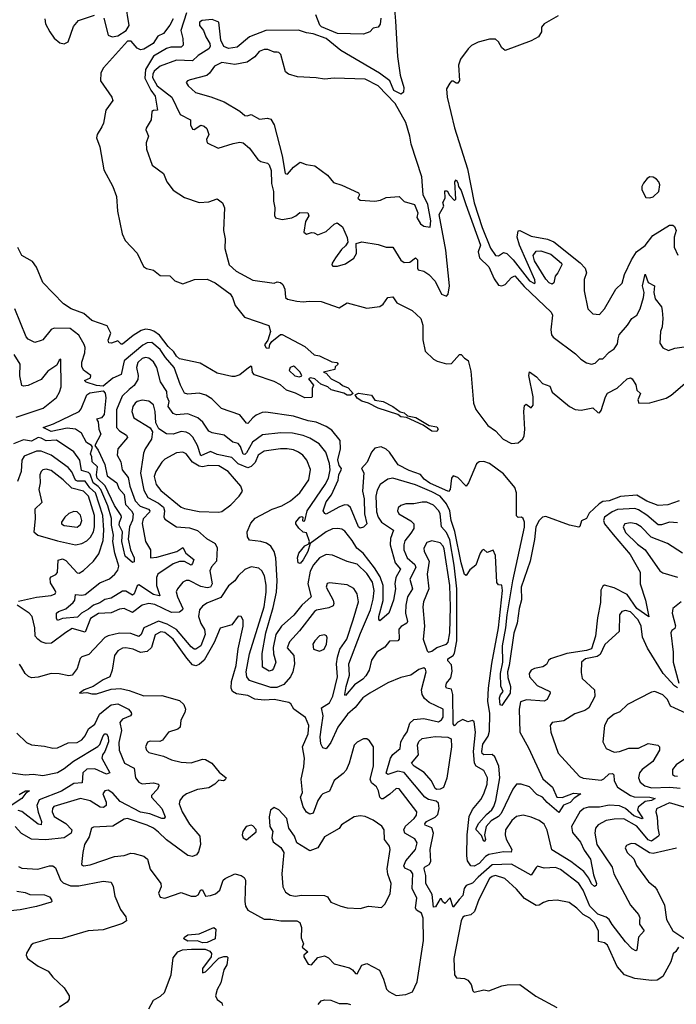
# Model space of a CAD drawing. Extents: x 1552294 to 1694791, y 811929 to 917222.
# Tile 135 of 256: x 1631732 to 1635767, y 823293 to 829340. Entities that reach past the tile are written whole.
import ezdxf

# ---------------------------------------------------------------- set-up
doc = ezdxf.new("R2010")
doc.units = 0

msp = doc.modelspace()

# ---------------------------------------------------------------- linework, layer by layer
at = {"layer": '0CON10XD'}
for points in [[(1632248.8, 829348.8), (1632276.2, 829245), (1632300, 829235), (1632335, 829241.5), (1632385.6, 829274.4), (1632405.2, 829305), (1632383.3, 829445)], [(1632756.7, 829383.3), (1632722.3, 829275), (1632734.8, 829225), (1632737, 829183), (1632725, 829172.6), (1632662, 829172), (1632635, 829162.6), (1632555, 829116.9), (1632504.9, 829035), (1632501, 828981), (1632537.7, 828907.7), (1632565, 828870.6), (1632580, 828785), (1632555, 828783.3), (1632543.9, 828776.1), (1632540, 828725), (1632510, 828675), (1632507.5, 828665), (1632523.3, 828625), (1632509.2, 828585), (1632511.4, 828545), (1632546.9, 828446.9), (1632616.2, 828395), (1632635.8, 828345), (1632675, 828293.8), (1632745, 828248), (1632835, 828218.6), (1632895, 828222.1), (1632945, 828240.8), (1632978.8, 828215), (1632990, 828185), (1632985.4, 828045), (1632994.6, 827995), (1632991.8, 827935), (1633018.5, 827835), (1633063.3, 827795), (1633165, 827740.4), (1633295, 827721.9), (1633315, 827729.5), (1633335, 827727.1), (1633348.5, 827715), (1633362.2, 827685), (1633366, 827635), (1633377.5, 827625), (1633435, 827611.5), (1633475, 827606.7), (1633511.9, 827611.9), (1633585, 827609.2), (1633695, 827570), (1633745, 827602), (1633865, 827569.5), (1633945, 827579.6), (1633966.2, 827593.8), (1633995, 827634.2), (1634025, 827637.5), (1634050.5, 827600.5), (1634144.2, 827555), (1634197.7, 827505), (1634210.4, 827465), (1634209.4, 827375), (1634223.2, 827305), (1634274.5, 827255), (1634297.8, 827242.2), (1634355, 827227.5), (1634385, 827229.1), (1634435, 827284.2), (1634445, 827284), (1634465, 827261.2), (1634487.6, 827247.6), (1634505, 827182.5), (1634521.1, 826985), (1634534.6, 826945.4), (1634608.7, 826848.7), (1634655.4, 826815.4), (1634703.5, 826763.5), (1634755, 826738.4), (1634795, 826741.2), (1634824.1, 826765.9), (1634832.3, 826785), (1634836, 826824), (1634830.5, 826935), (1634835, 826970), (1634845, 826978.8), (1634875, 826957.5), (1634887.1, 826972.9), (1634886.4, 827025), (1634860.4, 827155), (1634865, 827177.5), (1634907.5, 827147.5), (1634945, 827106.7), (1634989.5, 827089.5), (1635005, 827052.5), (1635111.2, 826965), (1635145.5, 826945.5), (1635181.4, 826941.4), (1635255, 826957.1), (1635285, 826928), (1635295, 826926), (1635305, 826939.2), (1635332, 827025), (1635345, 827045.7), (1635402.7, 827077.3), (1635465, 827133.8), (1635485, 827141.2), (1635495.6, 827135.6), (1635517.2, 827097.2), (1635524.5, 827064.5), (1635547.5, 827045), (1635530.9, 827005), (1635535.7, 826985.7), (1635605, 826987.9), (1635704, 827015), (1635735.3, 827034.7), (1635832.7, 827117.3)], [(1634034.3, 829404.3), (1634041.2, 829331.2), (1634053.8, 829115), (1634069.4, 828999.4), (1634092.3, 828925), (1634090.3, 828895), (1634077, 828883), (1634030.7, 828905), (1634005.9, 828965.9), (1633942.7, 829012.7), (1633705, 829151.2), (1633615.6, 829225), (1633535, 829254), (1633495, 829259.3), (1633445, 829276.8), (1633243.8, 829273.8), (1633143.6, 829235), (1633068.4, 829171.6), (1633015, 829164.1), (1632986.2, 829176.2), (1632967.8, 829215), (1632955, 829325.6), (1632915, 829341.1), (1632853.7, 829336.3), (1632837.8, 829325), (1632836.5, 829305), (1632861.1, 829275), (1632875.7, 829235.7), (1632901.3, 829195), (1632902.9, 829175), (1632895, 829160.6), (1632828.6, 829121.4), (1632795, 829087.7), (1632695, 829091), (1632595, 829054.3), (1632559.3, 829025), (1632550, 829005), (1632549.2, 828985), (1632576, 828935), (1632667.9, 828865), (1632718.9, 828758.9), (1632781.2, 828725), (1632781.2, 828695), (1632795, 828667.5), (1632805, 828666.7), (1632845, 828691.8), (1632865, 828686.9), (1632882.3, 828672.3), (1632893.8, 828635), (1632880.4, 828605), (1632885, 828584.2), (1632952.3, 828552.3), (1633045, 828580.9), (1633085, 828587.5), (1633105, 828584.4), (1633145, 828550.8), (1633195, 828481.4), (1633215, 828469.2), (1633255, 828458.5), (1633265, 828448.6), (1633276.6, 828415), (1633280.5, 828335), (1633292.1, 828285), (1633292.6, 828225), (1633300, 828185), (1633297.6, 828137.6), (1633305, 828124.2), (1633345, 828114), (1633405, 828122.5), (1633430, 828135), (1633453.6, 828156.4), (1633502.5, 828155), (1633508.8, 828135), (1633488.3, 828101.7), (1633477.5, 828035), (1633495, 828022.5), (1633525, 828032.5), (1633541.7, 828031.7), (1633565, 828020), (1633575, 828022.5), (1633615, 828040), (1633664.4, 828085.6), (1633683, 828093), (1633715, 828067.5), (1633745, 828003.3), (1633748.1, 827975), (1633735, 827951.4), (1633710.4, 827929.6), (1633672.2, 827877.8), (1633652.9, 827845), (1633650, 827835), (1633655.8, 827825.8), (1633685, 827827.3), (1633735, 827841.8), (1633784.5, 827875.5), (1633802.2, 827905), (1633799.2, 827965), (1633834.7, 827975.3), (1633935, 827960), (1633984, 827944), (1634025, 827944.2), (1634075, 827864.3), (1634095, 827849.2), (1634129.1, 827850.9), (1634165, 827878.8), (1634176.9, 827865), (1634175.8, 827815), (1634181.2, 827805), (1634215, 827796.2), (1634245.3, 827775.3), (1634284.3, 827735), (1634323.8, 827653.8), (1634355, 827642.9), (1634364.5, 827655.5), (1634373.9, 827706.1), (1634351, 827925), (1634310.3, 828145), (1634337.5, 828195), (1634332.5, 828217.5), (1634346.7, 828245), (1634345, 828290), (1634359.3, 828289.3), (1634373.6, 828263.6), (1634405, 828230), (1634411.7, 828238.3), (1634406.7, 828345), (1634413.3, 828356.7), (1634425, 828337.5), (1634429.2, 828315), (1634445, 828292), (1634474.1, 828205.9), (1634564.1, 827955), (1634549.5, 827915), (1634558.5, 827878.5), (1634615, 827822.9), (1634648.2, 827748.2), (1634675, 827710.8), (1634695, 827706.5), (1634715, 827714.7), (1634755, 827756.9), (1634775, 827766.3), (1634832.8, 827702.8), (1634998.9, 827545), (1635006.3, 827525), (1634995.5, 827435), (1635000, 827405), (1635009.7, 827389.7), (1635147.4, 827287.4), (1635180, 827255), (1635215, 827233.3), (1635245, 827224.5), (1635268.8, 827231.2), (1635295, 827257.1), (1635315, 827257.1), (1635355, 827298), (1635385, 827318.1), (1635405, 827348.8), (1635410.2, 827380.2), (1635415, 827405.5), (1635467.5, 827465), (1635493.5, 827505), (1635524.2, 827525.8), (1635545.3, 827564.7), (1635566.1, 827635), (1635568.5, 827665), (1635558.3, 827705), (1635575, 827776.7), (1635595, 827726.5), (1635631.9, 827705), (1635629.5, 827665), (1635636.2, 827626.2), (1635675, 827576.2), (1635680.6, 827555), (1635684.5, 827504.5), (1635679.6, 827455), (1635669.5, 827425), (1635664.7, 827354.7), (1635684.5, 827324.5), (1635718.3, 827308.3), (1635757.8, 827322.2), (1635815, 827330.6)], [(1632675, 829345.6), (1632655, 829306.5), (1632615.6, 829255), (1632581, 829239), (1632553.1, 829195), (1632495, 829160), (1632475, 829155.7), (1632455, 829166.4), (1632418.1, 829208.1), (1632395, 829208.9), (1632246.9, 829045), (1632230, 829015), (1632228.1, 828965), (1632298.1, 828865), (1632305.2, 828845), (1632261.1, 828785), (1632248.2, 828705), (1632236.7, 828683.3), (1632208, 828635), (1632204.1, 828614.1), (1632225, 828560), (1632248.7, 828418.7), (1632305.6, 828315.6), (1632327.1, 828255), (1632332.5, 828165), (1632361.2, 828025), (1632380, 827985), (1632455, 827906.7), (1632493.3, 827825), (1632512.3, 827812.3), (1632555, 827801.2), (1632595, 827770), (1632655, 827766.7), (1632685.9, 827735.9), (1632735, 827717.5), (1632806.1, 827743.9), (1632885, 827746.7), (1632933.3, 827725), (1633025, 827657.5), (1633040, 827635), (1633056.7, 827585), (1633114.2, 827514.2), (1633263, 827463), (1633273.8, 827425), (1633257.7, 827372.3), (1633237, 827343), (1633247.5, 827325), (1633266.2, 827323.8), (1633268.8, 827345), (1633281.2, 827365), (1633335, 827406.2), (1633345, 827406.7), (1633485, 827334.2), (1633542.2, 827282.2), (1633575, 827275.5), (1633650, 827240), (1633680, 827235), (1633690, 827225), (1633671.7, 827208.3), (1633668.3, 827191.7), (1633600, 827175), (1633615, 827170), (1633646.2, 827135), (1633698.5, 827108.5), (1633715, 827093.8), (1633750.3, 827080.3), (1633781.9, 827045), (1633765, 827033.9), (1633745, 827033.8), (1633725, 827046.2), (1633647.1, 827067.1), (1633625, 827086.4), (1633582.4, 827102.4), (1633545, 827135.4), (1633519.3, 827140.7), (1633507.5, 827135), (1633537.5, 827095), (1633530, 827075), (1633530, 827025), (1633525, 827020), (1633485, 827017.5), (1633427, 827047), (1633372.5, 827065), (1633335, 827097.5), (1633295, 827117.5), (1633175, 827158.8), (1633162.7, 827172.7), (1633158.8, 827208.8), (1633155, 827212.5), (1633137.9, 827202.1), (1633085, 827158.8), (1633055, 827148.8), (1633035, 827149.2), (1632945, 827169.2), (1632840.5, 827230.5), (1632715, 827258.2), (1632695, 827274.6), (1632680.2, 827300.2), (1632645, 827333.4), (1632591.9, 827401.9), (1632557.5, 827427.5), (1632535, 827436.5), (1632505, 827439.4), (1632477.9, 827432.1), (1632429.3, 827400.7), (1632365, 827346.7), (1632355, 827347.5), (1632335, 827368), (1632296.8, 827353.2), (1632280, 827355), (1632275, 827372.5), (1632292.9, 827415), (1632269.6, 827459.6), (1632175, 827492.5), (1632125.8, 827535.8), (1632049.2, 827565), (1632002, 827595), (1631875, 827726), (1631835, 827821.2), (1631810, 827855), (1631745, 827893), (1631721.1, 827941.1)], [(1631886.1, 829346.1), (1631891.2, 829315), (1631918, 829265), (1631945, 829226.7), (1631978.3, 829198.3), (1632005, 829191.2), (1632030, 829205), (1632062.3, 829297.7), (1632094.2, 829335.8), (1632191.2, 829368.8)], [(1633950.8, 829349.2), (1633947.2, 829312.8), (1633935, 829294.4), (1633905, 829288.1), (1633883.9, 829265), (1633845, 829251.6), (1633685, 829255.7), (1633586.2, 829296.2), (1633576.7, 829306.7), (1633551.1, 829371.1)], [(1635040, 829365), (1634954, 829316), (1634938.9, 829295), (1634938.5, 829265), (1634920.7, 829235), (1634875, 829210.7), (1634715, 829151.8), (1634695, 829166.7), (1634674.7, 829204.7), (1634655, 829220.5), (1634618.7, 829221.3), (1634548.6, 829201.4), (1634509, 829181), (1634488.9, 829161.1), (1634441.4, 829098.6), (1634428.5, 829061.5), (1634435, 828967.5), (1634425, 828950), (1634415, 828950), (1634395, 828963.3), (1634385, 828963.3), (1634375, 828951.2), (1634355.8, 828915), (1634358.2, 828865), (1634405, 828676), (1634484.8, 828425), (1634525.1, 828215), (1634575, 828063.4), (1634625, 827936.4), (1634655, 827891.9), (1634675, 827890), (1634705, 827911.1), (1634725, 827903.8), (1634765, 827864.8), (1634865, 827736.9), (1634895, 827720.8), (1634900, 827725), (1634897.4, 827742.6), (1634803, 827955), (1634788.6, 828005), (1634795, 828042.9), (1634805, 828046), (1634875, 828010.2), (1634975, 827992.5), (1635015, 827976.7), (1635176.2, 827846.2), (1635207.1, 827815), (1635214.3, 827785.7), (1635200, 827745), (1635200, 827675), (1635224, 827565), (1635255, 827533.3), (1635295, 827530), (1635325, 827564), (1635395, 827686.2), (1635435, 827722.5), (1635448.6, 827775), (1635490.8, 827865), (1635521.8, 827915), (1635575, 827952.9), (1635622.9, 828015), (1635725, 828078), (1635745, 828078.8), (1635755, 828070), (1635765.6, 828045), (1635754.5, 828005), (1635753, 827943), (1635775.8, 827895)], [(1634255, 828066.2), (1634259.5, 828105), (1634241, 828205), (1634211.9, 828265), (1634202.9, 828375), (1634137.3, 828575), (1634130.3, 828625), (1634105, 828708.9), (1634039.1, 828825), (1633934.7, 828935), (1633855, 828975.9), (1633665, 828980.5), (1633605, 828974.5), (1633555, 828983.4), (1633439.4, 828989.4), (1633384, 829005), (1633365, 829020), (1633336.5, 829126.5), (1633325, 829139.6), (1633315, 829140.7), (1633295, 829141.1), (1633256.5, 829156.5), (1633235, 829156.7), (1633204.3, 829145.7), (1633176.8, 829113.2), (1633130, 829080), (1633055, 829065.4), (1632975, 829077.5), (1632929.2, 829055), (1632898.6, 829011.4), (1632881.9, 828998.1), (1632779.1, 828970.9), (1632763.3, 828965), (1632756.2, 828955), (1632768, 828935), (1632812.9, 828892.9), (1632906.9, 828866.9), (1632988, 828835), (1633085, 828779.4), (1633115, 828751.1), (1633130.9, 828749.1), (1633155, 828758.5), (1633205, 828729.4), (1633255, 828735.7), (1633275, 828729.2), (1633295.4, 828695.4), (1633345.3, 828505.3), (1633363.6, 828395), (1633378.2, 828391.8), (1633414.8, 828435.2), (1633455, 828465.3), (1633491.8, 828451.8), (1633545, 828442.4), (1633623.8, 828385), (1633660.3, 828340.3), (1633710.8, 828325), (1633815, 828277.5), (1633820, 828265), (1633810, 828245), (1633825, 828231.4), (1633915, 828225.6), (1633948.3, 828231.7), (1633985, 828248.8), (1634065, 828253.8), (1634094.2, 828224.2), (1634158.8, 828205), (1634178, 828155), (1634173.3, 828125), (1634195, 828086.7), (1634215, 828072.9), (1634255, 828066.2)], [(1635604.3, 828245.7), (1635625, 828252), (1635658.8, 828285), (1635665, 828326.7), (1635660.3, 828345), (1635645, 828361.6), (1635625, 828373.4), (1635605, 828375.8), (1635587.1, 828365), (1635565, 828337.1), (1635555.4, 828315), (1635554.7, 828295), (1635578.9, 828248.9), (1635604.3, 828245.7)], [(1635005, 827715.5), (1634985, 827724.8), (1634965, 827747.2), (1634895, 827859.2), (1634887.9, 827892.1), (1634905, 827919.4), (1634935, 827921.8), (1634995, 827900), (1635062.1, 827845), (1635063.6, 827835), (1635039.2, 827785), (1635022.1, 827765), (1635013.6, 827725), (1635005, 827715.5)], [(1635785, 826384.7), (1635715, 826361.2), (1635655, 826356.8), (1635585, 826384.3), (1635525, 826419.3), (1635425, 826411.9), (1635355, 826385.3), (1635315, 826380.5), (1635293.4, 826366.6), (1635230.9, 826309.1), (1635215, 826276.7), (1635185, 826263.3), (1635175, 826227.5), (1635167.1, 826222.9), (1635110, 826235), (1634965, 826289.7), (1634945, 826284.7), (1634924.7, 826265.3), (1634904.7, 826225), (1634895, 826148.2), (1634868.6, 826015), (1634813.1, 825855), (1634815, 825777.1), (1634800.6, 825725), (1634789.1, 825635), (1634767.6, 825572.4), (1634740.8, 825375), (1634729.3, 825335), (1634730.8, 825300.8), (1634747.2, 825245), (1634746.4, 825205), (1634695, 825128), (1634685, 825133.3), (1634680.8, 825175), (1634686.1, 825193.9), (1634702.5, 825215), (1634688, 825248), (1634685.8, 825325), (1634700.3, 825395), (1634699.7, 825495), (1634720, 825605), (1634727.5, 825685), (1634762.5, 825895), (1634833.5, 826223.5), (1634834.5, 826255), (1634826.3, 826276.3), (1634815, 826284.2), (1634795, 826282.5), (1634785, 826293.3), (1634785.2, 826435), (1634775, 826467.9), (1634705, 826551.4), (1634619.3, 826615), (1634585, 826627.9), (1634555.8, 826624.2), (1634538.2, 826611.8), (1634490, 826495), (1634475, 826476.2), (1634425, 826528), (1634395, 826538.8), (1634384.7, 826525.3), (1634377.8, 826455), (1634367.5, 826442.5), (1634253, 826493), (1634218.4, 826518.4), (1634195, 826547.8), (1634125, 826572.2), (1634057.5, 826607.5), (1634005, 826684.5), (1633985, 826703.1), (1633953.3, 826716.7), (1633915, 826709.6), (1633894.6, 826685), (1633867.7, 826622.3), (1633833.3, 826585), (1633846.8, 826556.8), (1633839.2, 826445), (1633848, 826398), (1633851.1, 826305), (1633866.2, 826245), (1633845, 826224.5), (1633825, 826218.5), (1633815, 826225.7), (1633764.2, 826344.2), (1633749.2, 826359.2), (1633729.1, 826360.9), (1633692.8, 826347.2), (1633615, 826304), (1633607, 826307), (1633597.5, 826325), (1633615, 826380), (1633648.6, 826421.4), (1633688.4, 826511.6), (1633693.4, 826545), (1633708.2, 826575), (1633710.5, 826585), (1633695, 826602.4), (1633686.2, 826636.2), (1633704.3, 826705), (1633701.7, 826755), (1633649.3, 826819.3), (1633615, 826841.2), (1633555, 826868.8), (1633505, 826877.3), (1633415, 826906), (1633245, 826930), (1633222.1, 826927.9), (1633185, 826911.1), (1633164.3, 826895.7), (1633135, 826860), (1633125, 826862), (1633085, 826914.6), (1632973.3, 826953.3), (1632912.8, 827012.8), (1632875.2, 827035.2), (1632835, 827046.4), (1632765, 827041.3), (1632745, 827046.4), (1632720.3, 827095), (1632681.6, 827205), (1632627.5, 827265), (1632594.5, 827314.5), (1632545, 827357.1), (1632515, 827356.2), (1632489.1, 827340.9), (1632374.9, 827245.1), (1632355, 827160.6), (1632305, 827139.4), (1632245, 827090), (1632205, 827093.3), (1632140, 827115), (1632130, 827125), (1632168.3, 827141.7), (1632170, 827155), (1632125, 827188.8), (1632115, 827210), (1632115, 827236.7), (1632131.8, 827295), (1632133.6, 827326.4), (1632129, 827345), (1632095, 827402.5), (1632043, 827443), (1631945, 827446.2), (1631925, 827436.9), (1631875.4, 827374.6), (1631865, 827369.4), (1631825, 827358.6), (1631785, 827377.3), (1631772, 827392), (1631701.9, 827565)], [(1631710.3, 826899.7), (1631876.2, 826955), (1631959.4, 827020.6), (1631977.8, 827052.2), (1631986.4, 827085), (1631986, 827256), (1631975, 827250), (1631960.6, 827219.4), (1631905, 827181.1), (1631865, 827129.7), (1631785, 827094.7), (1631755, 827088.8), (1631745, 827093.3), (1631733.8, 827153.8), (1631734.6, 827225), (1631698.7, 827285)], [(1635775, 826250), (1635725, 826253.5), (1635675, 826238.4), (1635655, 826238.8), (1635585, 826297.1), (1635535, 826331), (1635512.2, 826337.8), (1635405, 826331.3), (1635372.3, 826317.7), (1635326.1, 826285), (1635319.3, 826265), (1635326.2, 826245), (1635378.7, 826178.7), (1635483.7, 826055), (1635545, 825948), (1635544.4, 825875), (1635577.5, 825775), (1635597.1, 825672.9), (1635524.8, 825725), (1635465, 825810.6), (1635385, 825850.6), (1635325, 825866.5), (1635315, 825861.2), (1635304, 825836), (1635301.3, 825761.3), (1635283, 825667), (1635271, 825555), (1635245, 825476.5), (1635215, 825465.7), (1635095, 825447.9), (1634994, 825416), (1634980.8, 825405), (1634969.7, 825380.3), (1634946.1, 825366.1), (1634895, 825355.5), (1634874.6, 825345.4), (1634862.2, 825325), (1634864.4, 825305), (1634912.2, 825252.2), (1634990, 825215), (1634992, 825205), (1634974, 825165), (1634955, 825155.6), (1634846.6, 825163.4), (1634808.9, 825151.1), (1634800.4, 825105), (1634804.8, 824965), (1634857.7, 824867.7), (1634947.4, 824677.4), (1635006.3, 824626.3), (1635032.5, 824565), (1635065, 824562.4), (1635135, 824589.6), (1635180, 824585), (1635140, 824560), (1635115, 824532.9), (1635074.1, 824515.9), (1635045, 824471.1), (1634972.4, 824532.4), (1634945.1, 824565.1), (1634909, 824581), (1634865, 824629.7), (1634814.3, 824645), (1634785, 824645.7), (1634761.5, 824615), (1634691.3, 824465), (1634675, 824447.4), (1634629.9, 824420.1), (1634599.2, 824385), (1634588.9, 824335), (1634595.4, 824305), (1634588.8, 824295), (1634583.8, 824293.8), (1634569.2, 824329.2), (1634538, 824365), (1634536.9, 824375), (1634553, 824405), (1634600.1, 824459.9), (1634632.5, 824487.5), (1634645, 824508.2), (1634658.8, 824545), (1634682, 824685), (1634677.2, 824755), (1634652.3, 824812.3), (1634635, 824827), (1634585, 824826.3), (1634575, 824832.9), (1634571.3, 824845), (1634578.7, 824891.3), (1634610.5, 824939.5), (1634618.3, 824971.7), (1634620.9, 825079.1), (1634607.8, 825155), (1634612.3, 825235), (1634633.6, 825386.4), (1634674.9, 825605), (1634699.2, 825835), (1634695, 825867.5), (1634675, 825868.8), (1634663.8, 825883.8), (1634655, 826050), (1634641.7, 826081.7), (1634605, 826067.5), (1634585, 826087.5), (1634575, 826082.5), (1634561.2, 826065), (1634535, 825990), (1634498.3, 825961.7), (1634475, 825926.7), (1634465, 825932), (1634445, 826004), (1634406.8, 826196.8), (1634382.8, 826265), (1634375.7, 826325), (1634355, 826367.2), (1634315, 826414.4), (1634265, 826439.8), (1634165, 826484.7), (1634025, 826524.6), (1633995, 826518.9), (1633947.9, 826485), (1633928.8, 826451.2), (1633920, 826415), (1633925, 826318), (1633935.8, 826285), (1633956.4, 826255), (1634030, 826205), (1634010.4, 826155), (1634008.1, 826115), (1634039.8, 826005), (1634071.9, 825965), (1634044.5, 825915), (1634038, 825875), (1634042.4, 825845), (1634029.2, 825775), (1634000, 825695), (1633945, 825649.2), (1633938.9, 825658.9), (1633940, 825675), (1633966.6, 825773.4), (1633965.4, 825864.6), (1633948, 825918), (1633913, 825973), (1633843.1, 826063.1), (1633802.9, 826095), (1633775, 826142.8), (1633730, 826200), (1633712.2, 826212.2), (1633686.2, 826216.2), (1633655, 826212.5), (1633615, 826195.3), (1633517, 826123), (1633503.1, 826075), (1633475, 826023.1), (1633455, 826000), (1633444.1, 826004.1), (1633440, 826035), (1633446.7, 826065), (1633485, 826110), (1633509.3, 826120.7), (1633513.8, 826135), (1633495, 826188.8), (1633473.9, 826193.9), (1633447, 826217), (1633430, 826245), (1633430, 826255), (1633453.8, 826285), (1633465, 826290), (1633472.5, 826285), (1633470, 826265), (1633475, 826260), (1633485, 826262.5), (1633498.4, 826325), (1633610, 826485), (1633629, 826525), (1633640.3, 826575), (1633635.3, 826615), (1633613.3, 826683.3), (1633571.5, 826735), (1633515, 826770.3), (1633475, 826787.6), (1633408.7, 826801.3), (1633337.8, 826802.2), (1633225, 826790.8), (1633163.2, 826745), (1633125, 826679.2), (1633115, 826669.8), (1633105, 826671.2), (1633088.7, 826718.7), (1633075, 826736.9), (1633042.9, 826745), (1632989.2, 826789.2), (1632915, 826803.3), (1632895, 826812.7), (1632857.8, 826867.8), (1632825.9, 826895), (1632765, 826920.6), (1632695, 826914.2), (1632675, 826920.9), (1632645, 826964.2), (1632650, 826995), (1632638, 827025), (1632636.4, 827056.4), (1632596.7, 827116.7), (1632575.2, 827205.2), (1632555, 827239.1), (1632525, 827262.6), (1632505, 827265.3), (1632485, 827259.2), (1632457.2, 827235), (1632449.5, 827205), (1632460.2, 827155), (1632459, 827131), (1632436.1, 827093.9), (1632405, 827069.6), (1632361.6, 827028.4), (1632326.8, 826945), (1632326.8, 826835), (1632345, 826816), (1632389.1, 826789.2), (1632395.5, 826775), (1632335.4, 826705), (1632331.8, 826665), (1632354.1, 826625), (1632362.9, 826575), (1632398.1, 826528.1), (1632409.2, 826475), (1632442.1, 826385), (1632473.5, 826353.5), (1632523.8, 826335), (1632532.2, 826325), (1632529.7, 826315), (1632491.2, 826275), (1632485.2, 826245.3), (1632505.5, 826135), (1632536.2, 826085), (1632536.1, 826036.1), (1632575, 826038.8), (1632698.8, 826075), (1632735, 826099.2), (1632752.9, 826065), (1632802.5, 826025), (1632795, 826000), (1632785, 825990), (1632745, 826012.2)], [(1633452.5, 827147.5), (1633465, 827152.5), (1633455.9, 827175), (1633425, 827207.1), (1633415, 827213.3), (1633394.6, 827205), (1633388.6, 827185), (1633422.5, 827152.5), (1633452.5, 827147.5)], [(1632425, 826006.7), (1632380, 826045), (1632359.2, 826135), (1632363, 826195), (1632344.2, 826235), (1632345.2, 826255), (1632358.8, 826285), (1632356.3, 826295), (1632315, 826356.4), (1632257.8, 826477.8), (1632208.4, 826525), (1632204.7, 826545.3), (1632211.1, 826595), (1632176.9, 826625), (1632176.1, 826656.1), (1632168.1, 826675), (1632178.8, 826715), (1632174.3, 826724.3), (1632143.4, 826743.4), (1632111.1, 826801.1), (1632075.7, 826825.7), (1632025, 826831.5), (1631925, 826811.7), (1631877.5, 826835), (1631941, 826859), (1632097.1, 826935), (1632109.6, 826950.4), (1632143.9, 827036.1), (1632162.3, 827047.7), (1632245, 827062), (1632257.3, 827047.3), (1632261.7, 827018.3), (1632252.3, 826915), (1632235, 826894.6), (1632203.6, 826886.4), (1632215, 826870), (1632219.5, 826825), (1632230, 826795), (1632193.3, 826725), (1632215, 826696.2), (1632255, 826609.1), (1632269.4, 826539.4), (1632329.8, 826495), (1632341.9, 826461.9), (1632375.1, 826425.1), (1632383, 826363), (1632418.8, 826325), (1632428.8, 826305), (1632425, 826265.7), (1632406.2, 826225), (1632399.1, 826149.1), (1632413.6, 826083.6), (1632435.5, 826035), (1632435, 826010), (1632425, 826006.7)], [(1634295, 826811.4), (1634264, 826814), (1634210.9, 826850.9), (1634108.1, 826898.1), (1634075, 826900.4), (1634055.4, 826915.4), (1633935, 826954.5), (1633875, 826985.3), (1633835, 826997.2), (1633806.1, 827015), (1633794.3, 827035.7), (1633815, 827046.9), (1633894.6, 827034.6), (1633915, 827004.7), (1633965, 826995.4), (1634025.8, 826965.8), (1634071.1, 826931.1), (1634095.7, 826925.7), (1634115, 826907.1), (1634166.7, 826896.7), (1634248.3, 826848.3), (1634295, 826840.7), (1634304, 826825), (1634295, 826811.4)], [(1634135, 826187.1), (1634099.3, 826140.7), (1634091.7, 826115), (1634092.9, 826085), (1634113.7, 826035), (1634161.2, 825995), (1634166.7, 825975), (1634130.3, 825905), (1634145.3, 825845), (1634115.2, 825795), (1634104, 825745), (1634103, 825695), (1634114.7, 825645), (1634111.2, 825635), (1634075.6, 825614.4), (1634062.9, 825597.1), (1634064.5, 825535), (1634055, 825524.6), (1634005, 825523.1), (1633975, 825486.5), (1633927.1, 825455), (1633895, 825406.9), (1633879, 825345), (1633859, 825311), (1633840.2, 825289.8), (1633790, 825255), (1633735, 825190.6), (1633730.6, 825195), (1633738.4, 825245), (1633758, 825315), (1633755.3, 825385), (1633826.6, 825573.4), (1633886.9, 825715), (1633905, 825781.4), (1633909.8, 825835), (1633900, 825885), (1633865, 825938.9), (1633805, 825996.5), (1633745, 826013.4), (1633655, 826051.8), (1633615, 826056.2), (1633575, 826035.4), (1633537.1, 825992.9), (1633516.7, 825953.3), (1633502.4, 825875), (1633523.3, 825795), (1633465.5, 825744.5), (1633417.5, 825682.5), (1633340.3, 825615), (1633305.7, 825565), (1633288.9, 825485), (1633292.5, 825445), (1633306.6, 825395), (1633291.8, 825355), (1633284.4, 825345), (1633265, 825339.2), (1633224.5, 825364.5), (1633223.2, 825446.8), (1633244.9, 825575), (1633290.3, 825729.7), (1633310.3, 825825), (1633313.4, 825895), (1633306, 826035), (1633296.2, 826075), (1633275, 826106), (1633249.4, 826125), (1633215, 826136.6), (1633145, 826143.6), (1633131.2, 826165), (1633129.5, 826195), (1633152.3, 826247.7), (1633180.1, 826279.9), (1633283.1, 826335), (1633342.9, 826355), (1633397.3, 826385), (1633453.8, 826435), (1633509.6, 826515), (1633518.3, 826578.3), (1633497.5, 826635), (1633472.3, 826665), (1633445, 826685.3), (1633415, 826698.6), (1633375, 826704.7), (1633334.7, 826704.7), (1633235, 826690), (1633197.5, 826665), (1633178.2, 826621.8), (1633155, 826596.7), (1633135, 826588), (1633075, 826612.7), (1633035, 826651.6), (1632945, 826670.8), (1632905, 826688.9), (1632845, 826662.5), (1632825.2, 826725), (1632795.8, 826775.8), (1632775, 826797.9), (1632755, 826807.5), (1632725, 826810.3), (1632675, 826795.3), (1632635, 826795.9), (1632586.7, 826826.7), (1632569.4, 826865), (1632564.7, 826935), (1632553.8, 826975), (1632525, 826998.2), (1632485, 827003.7), (1632455, 826995.9), (1632440.8, 826985), (1632427.8, 826965), (1632420.9, 826935), (1632434.4, 826894.4), (1632533.4, 826833.4), (1632548.7, 826808.7), (1632541.8, 826765), (1632503.5, 826705), (1632492.2, 826677.8), (1632489.3, 826649.3), (1632474.3, 826555), (1632495, 826450.6), (1632520.3, 826405), (1632585, 826371.2), (1632615.7, 826345.7), (1632621.9, 826325), (1632617.8, 826287.8), (1632625, 826272.2), (1632695, 826226.6), (1632775, 826219.2), (1632825, 826203.3), (1632879.5, 826155), (1632933.4, 826123.4), (1632946.2, 826096.2), (1632941, 826015), (1632910.7, 825979.3), (1632901.6, 825955), (1632914.7, 825875.3), (1632905, 825855.4), (1632885, 825850.5), (1632845, 825859.5), (1632774.6, 825895.4), (1632754.6, 825895.4), (1632734.2, 825885), (1632701.4, 825845), (1632693.8, 825826.2), (1632701.8, 825795), (1632733.9, 825725), (1632732.6, 825715), (1632715, 825701.8), (1632665, 825699.7), (1632562.2, 825747.8), (1632525.7, 825754.3), (1632485, 825745.3), (1632425, 825700), (1632375, 825724.6), (1632345, 825719.6), (1632295, 825697.7), (1632216.8, 825693.2), (1632166.6, 825663.4), (1632135, 825578.2), (1632055, 825600.4), (1632015, 825577.3), (1631928.3, 825511.7), (1631895, 825510), (1631865, 825520), (1631843.1, 825535), (1631828.2, 825555), (1631825.4, 825604.6), (1631809.6, 825675), (1631790.4, 825695), (1631717.5, 825745)], [(1632745, 826012.2), (1632715, 826013.1), (1632675, 825997.8), (1632580.4, 825935), (1632573.5, 825915), (1632573.7, 825865), (1632594.2, 825805), (1632588.3, 825801.7), (1632555, 825811), (1632465, 825869.2), (1632455, 825862.5), (1632436.7, 825815), (1632425, 825805.3), (1632385, 825831.6), (1632365, 825831.1), (1632295, 825788.3), (1632255, 825779.6), (1632225, 825759.8), (1632185, 825745.1), (1632155, 825719.1), (1632111.9, 825695), (1632088.2, 825671.8), (1631995, 825661.9), (1631965, 825651.2), (1631958.4, 825665), (1631958.2, 825695), (1631970, 825705), (1632015, 825721.4), (1632059.9, 825760.1), (1632071, 825775), (1632075, 825810), (1632115, 825805.2), (1632135, 825810), (1632225, 825882.2), (1632285, 825906.1), (1632317.3, 825935), (1632335, 825960.4), (1632341.9, 825985), (1632336.2, 826005), (1632316, 826065), (1632305.6, 826135), (1632308.7, 826175), (1632297, 826235), (1632297.1, 826277.1), (1632274.2, 826355), (1632231, 826455), (1632215, 826473.9), (1632183.9, 826495), (1632165, 826548.3), (1632155, 826558.5), (1632111.9, 826571.9), (1632102.4, 826635), (1632065, 826686.5), (1631958.5, 826758.5), (1631895, 826753.9), (1631865, 826770.5), (1631845, 826774.2), (1631805, 826752), (1631755, 826761), (1631695, 826736.2)], [(1631725, 825769.4), (1631835, 825793.8), (1631925, 825803.8), (1631950, 825815), (1631954.3, 825825), (1631950.5, 825835), (1631920.8, 825880.8), (1631918.9, 825911.1), (1631925, 825919.5), (1631955, 825932.5), (1631964.1, 825945), (1631969.1, 826020.9), (1631995, 826028.2), (1632015, 826018), (1632085, 825943.5), (1632098.3, 825941.7), (1632125, 825958.1), (1632185.9, 826014.1), (1632219.5, 826060.5), (1632245, 826142.5), (1632250.3, 826205), (1632243, 826295), (1632198.4, 826435), (1632163.7, 826465), (1632135, 826506.5), (1632086.5, 826506.5), (1632075, 826512.3), (1632053.4, 826563.4), (1632029.8, 826589.8), (1631925, 826666.2), (1631865, 826690.9), (1631835, 826690.6), (1631760.5, 826659.5), (1631746, 826635), (1631741.4, 826565), (1631719, 826505)], [(1632955, 826315.4), (1632975, 826320.9), (1633029.2, 826360.8), (1633081.2, 826415), (1633101.2, 826445), (1633092, 826475), (1633012.9, 826565), (1632955, 826600.2), (1632895, 826602.7), (1632855, 826593.3), (1632835, 826598.6), (1632793.4, 826623.4), (1632755, 826674.5), (1632734.7, 826684.7), (1632695, 826680.3), (1632625, 826642.2), (1632605, 826623.1), (1632568.9, 826565), (1632558.3, 826535), (1632570.5, 826485), (1632599, 826449), (1632725, 826347.5), (1632745, 826337.8), (1632835, 826319.7), (1632955, 826315.4)], [(1632075, 826115.9), (1632115, 826123.2), (1632145, 826140), (1632167.6, 826162.4), (1632184.8, 826195), (1632191, 826225), (1632191, 826295), (1632155.1, 826415), (1632124.6, 826445), (1632053.5, 826463.5), (1631999.4, 826515), (1631925, 826570.9), (1631895, 826579.6), (1631875, 826575.4), (1631863.8, 826565), (1631856.7, 826545), (1631857.5, 826495), (1631849.6, 826455), (1631867.8, 826375), (1631824.5, 826335), (1631826.7, 826275), (1631820, 826195), (1631843.8, 826173.8), (1631965, 826139.2), (1632075, 826115.9)], [(1635775, 825237.5), (1635755, 825249.1), (1635687, 825325), (1635590, 825480), (1635558.5, 825548.5), (1635550.6, 825615), (1635532.8, 825655), (1635485, 825703.4), (1635455, 825712.7), (1635432.9, 825705), (1635418.2, 825685), (1635415, 825583.8), (1635327.5, 825502.5), (1635298.7, 825441.3), (1635280.5, 825429.5), (1635208.5, 825415), (1635184.6, 825395), (1635181.9, 825331.9), (1635188.2, 825295), (1635264.7, 825224.7), (1635267.1, 825182.9), (1635230, 825115), (1635205, 825098.5), (1635142.8, 825077.2), (1635075.4, 825034.6), (1635005, 825024.3), (1634992.2, 825005), (1634996.5, 824965), (1635041.1, 824835), (1635173, 824693), (1635195, 824682.9), (1635305, 824670.8), (1635322.1, 824677.9), (1635355, 824708.7), (1635375, 824710.6), (1635383, 824703), (1635385.3, 824665), (1635405, 824627.5), (1635486, 824576), (1635507.3, 824567.3), (1635605, 824565.7), (1635636.5, 824556.5), (1635615, 824545.3), (1635575, 824538.3), (1635532.2, 824505), (1635528.3, 824485), (1635556, 824445), (1635561.2, 824435), (1635557, 824433), (1635505, 824451.6), (1635455.3, 824495.3), (1635417.5, 824512.5), (1635355, 824516), (1635295, 824504.8), (1635226.9, 824503.1), (1635198.8, 824495), (1635175, 824475.6), (1635122.5, 824385), (1635128.3, 824348.3), (1635179, 824289), (1635200.1, 824240.1), (1635238.7, 824185), (1635257.5, 824087.5), (1635276.1, 824035), (1635275, 824023.8), (1635265, 824016.7), (1635245, 824033.8), (1635228.5, 824068.5), (1635198, 824108), (1635119.8, 824169.8), (1635002.5, 824242.5), (1634973.3, 824363.3), (1634955, 824400), (1634925, 824421.5), (1634875, 824442.7), (1634825, 824454.6), (1634785, 824447.1), (1634757.2, 824422.8), (1634718.2, 824365), (1634715.4, 824335), (1634722.2, 824307.8), (1634755.8, 824245), (1634752.8, 824227.2), (1634705, 824229), (1634615, 824213.4), (1634595, 824200.8), (1634555, 824157.5), (1634525, 824142.4), (1634505, 824144.6), (1634484.6, 824174.6), (1634479, 824205), (1634481.7, 824335), (1634495, 824447.5), (1634515, 824490.4), (1634565, 824552.1), (1634584.2, 824585.8), (1634604.8, 824645), (1634606, 824685), (1634585, 824729.4), (1634536.7, 824756.7), (1634527, 824775), (1634521.2, 824845), (1634533.5, 824965), (1634525, 825027.5), (1634515, 825036.7), (1634485, 825027.5), (1634455, 825042.5), (1634425, 825026.7), (1634405, 825003.3), (1634396.7, 825015), (1634394.2, 825195.8), (1634385, 825229.4), (1634355, 825234.6), (1634350, 825245), (1634354.1, 825265), (1634381.8, 825298.2), (1634390.6, 825339.4), (1634385, 825378), (1634363.6, 825403.6), (1634362.8, 825415), (1634395, 825435.3), (1634405, 825449.2), (1634418.2, 825525), (1634417.4, 825845), (1634401.3, 825991.3), (1634375.1, 826145.1), (1634355, 826191.6), (1634324.1, 826225), (1634315.2, 826305), (1634307.6, 826325), (1634275, 826357.9), (1634235, 826376.8), (1634205, 826377.8), (1634155, 826366.9), (1634105, 826367.5), (1634073.6, 826356.4), (1634057.6, 826342.4), (1634052.9, 826325), (1634062.9, 826305), (1634135, 826263.4), (1634153.4, 826245), (1634154.2, 826215), (1634135, 826187.1)], [(1632085, 826222.8), (1632105, 826240), (1632113.3, 826265), (1632106.6, 826296.6), (1632085, 826318.5), (1632065, 826320.9), (1632035, 826307.5), (1632009.6, 826285), (1631988.5, 826255), (1631989.4, 826245), (1632005, 826233.1), (1632085, 826222.8)], [(1635805, 826063.6), (1635713.7, 826123.7), (1635613.1, 826163.1), (1635550.9, 826225), (1635520.8, 826245), (1635485, 826251.3), (1635450, 826245), (1635440.5, 826225), (1635455, 826190.6), (1635528.7, 826118.7), (1635575.3, 826085.3), (1635665.7, 825955), (1635684.2, 825944.2), (1635775, 825917.6)], [(1634245, 825456.2), (1634265, 825462.9), (1634295.9, 825484.1), (1634355, 825506.1), (1634365, 825516.5), (1634376, 825575), (1634379.3, 825735), (1634375.8, 825865), (1634341, 826091), (1634335, 826108), (1634315, 826128.1), (1634265, 826139.1), (1634235, 826129.5), (1634216.4, 826095), (1634218.5, 826075), (1634247.9, 826015), (1634235.3, 825935.3), (1634246.5, 825845), (1634214.1, 825765), (1634210.3, 825735), (1634218.8, 825615), (1634212.2, 825535), (1634236.2, 825465), (1634245, 825456.2)], [(1634432.7, 823937.3), (1634395, 823890), (1634377, 823947), (1634345, 823912.5), (1634330, 823925), (1634325, 823940), (1634315, 823940), (1634287.3, 823892.7), (1634275, 823890), (1634267.4, 823967.4), (1634227.4, 824035), (1634227.1, 824085), (1634217.6, 824125), (1634220, 824135), (1634248.2, 824151.8), (1634259.5, 824170.5), (1634254.8, 824244.8), (1634274.8, 824345.2), (1634265, 824376.9), (1634223.4, 824393.4), (1634222.1, 824402.1), (1634232.4, 824415), (1634285, 824443), (1634300.6, 824459.4), (1634310.6, 824495), (1634305, 824527.9), (1634291.6, 824541.6), (1634245, 824551.7), (1634221.9, 824565), (1634095, 824716.9), (1634055, 824725.4), (1633995, 824704.7), (1633985, 824712), (1634011.1, 824805), (1634025, 824826.7), (1634069.2, 824865), (1634073.8, 824905), (1634091.9, 824938.1), (1634112.8, 824967.2), (1634130.4, 825019.6), (1634155, 825042.2), (1634215, 825048.9), (1634305, 825027.3), (1634325, 825040.5), (1634335, 825056), (1634335, 825105.5), (1634247.4, 825147.4), (1634220.4, 825170.4), (1634204.5, 825195), (1634202.2, 825225), (1634230, 825335), (1634225, 825352.5), (1634215, 825360), (1634185, 825348.8), (1634135, 825313.8), (1634075, 825300), (1633995, 825268.1), (1633882.9, 825205), (1633841.1, 825175), (1633793, 825117), (1633745.7, 825074.3), (1633687.6, 824995), (1633645, 824900.6), (1633615, 824862.5), (1633595, 824869.2), (1633582.7, 824892.7), (1633578.6, 824935), (1633586.3, 824995), (1633597.8, 825065), (1633586.4, 825115), (1633636, 825144), (1633656.6, 825185), (1633685.9, 825305), (1633679.7, 825385), (1633684.5, 825425), (1633699.8, 825475), (1633741.5, 825535), (1633782.2, 825655), (1633813.3, 825765), (1633805, 825814), (1633785, 825846.9), (1633745, 825869.5), (1633635, 825882.5), (1633622.6, 825877.4), (1633615.8, 825854.2), (1633658, 825775), (1633662.7, 825755), (1633658.6, 825741.4), (1633632.2, 825727.8), (1633556.9, 825713.1), (1633543.1, 825705), (1633452.6, 825587.4), (1633390.9, 825519.1), (1633376.7, 825483.3), (1633417.3, 825435), (1633420, 825385), (1633410.9, 825335), (1633396.8, 825305), (1633355, 825257.2), (1633311.5, 825238.5), (1633275, 825238.2), (1633145, 825282.9), (1633128, 825305), (1633124.8, 825335), (1633145.2, 825445), (1633234.1, 825735), (1633247.1, 825825), (1633247.1, 825867.1), (1633235.9, 825925), (1633219.5, 825955), (1633200.9, 825970.9), (1633155, 825980), (1633116.4, 825963.6), (1633075, 825925.8), (1633054.3, 825895), (1633015, 825862.9), (1632967.7, 825792.3), (1632883.1, 825756.9), (1632855, 825738.5), (1632837.9, 825715), (1632830, 825675), (1632845, 825632.3), (1632868, 825595), (1632871.4, 825565), (1632845.2, 825495), (1632815, 825474.1), (1632805, 825474.7), (1632785, 825489.7), (1632695.1, 825595.1), (1632637.9, 825627.9), (1632585, 825645.8), (1632495.3, 825604.7), (1632478, 825565), (1632465, 825552.1), (1632415, 825571.3), (1632346.5, 825573.5), (1632275, 825557.3), (1632255, 825546.8), (1632157.7, 825442.3), (1632115, 825426.9), (1632103.8, 825416.2), (1632086.4, 825355), (1632053.8, 825315), (1632035, 825311.6), (1631975, 825323.7), (1631925.3, 825324.7), (1631845, 825301.4), (1631805, 825298.6), (1631785.8, 825305.8), (1631765.8, 825325.8), (1631744.4, 825364.4), (1631732.1, 825382.1)], [(1635796, 825765), (1635745.7, 825725), (1635741.5, 825695), (1635762.4, 825617.6), (1635758.2, 825601.8), (1635740.3, 825589.7), (1635733.8, 825575), (1635747.3, 825455), (1635747.5, 825395), (1635781.5, 825265)], [(1634046.4, 823346.4), (1634105, 823354.4), (1634145, 823369.2), (1634175, 823431.1), (1634213.1, 823685), (1634211.6, 823821.6), (1634202.1, 823852.1), (1634171.2, 823871.2), (1634163.9, 823885), (1634173.4, 823945), (1634144, 824005), (1634148.4, 824095), (1634135, 824112.9), (1634099.2, 824129.2), (1634093.1, 824143.1), (1634104.9, 824175.1), (1634165, 824244.4), (1634174.7, 824285), (1634160.5, 824310.5), (1634098.2, 824345), (1634093, 824365), (1634103.2, 824386.8), (1634156.8, 824435), (1634169.7, 824455), (1634172.3, 824475), (1634065, 824617.5), (1634045, 824618.5), (1634007, 824583), (1633965, 824555.9), (1633955, 824555.4), (1633945.2, 824565.2), (1633937.6, 824605), (1633925, 824628.8), (1633893.7, 824653.7), (1633886.7, 824675), (1633907.3, 824755), (1633905.8, 824875), (1633881.9, 824911.9), (1633865, 824923.3), (1633845, 824923.3), (1633805, 824902.2), (1633786.9, 824885), (1633756.9, 824775), (1633738, 824732), (1633719.5, 824710.5), (1633665, 824668.6), (1633635, 824602.2), (1633595, 824586.2), (1633585, 824576.5), (1633565.2, 824544.8), (1633535, 824468), (1633515, 824460.8), (1633495, 824474.3), (1633475, 824505.7), (1633458.3, 824565), (1633469.1, 824595), (1633461.9, 824675), (1633478.2, 824751.8), (1633482.4, 824805), (1633469.1, 824875), (1633504.7, 824955), (1633508.1, 825005), (1633487.8, 825055), (1633415.8, 825105), (1633397.8, 825137.8), (1633386.5, 825146.5), (1633295, 825164.7), (1633235, 825161.2), (1633177, 825167), (1633135, 825190.5), (1633065, 825200), (1633040.5, 825215), (1633032.5, 825235), (1633033.1, 825275), (1633062, 825375), (1633073.8, 825476.2), (1633105.4, 825615.4), (1633105, 825652.5), (1633093.3, 825675), (1633075, 825677.1), (1633035, 825622.9), (1632965, 825604.2), (1632927.8, 825515), (1632865, 825406.1), (1632835, 825380.8), (1632815, 825372.1), (1632795, 825378.4), (1632758.6, 825418.6), (1632675, 825534.8), (1632625, 825576.8), (1632599.3, 825580.7), (1632565, 825562.2), (1632541.4, 825485), (1632515, 825459.4), (1632473.6, 825453.6), (1632428.8, 825475), (1632385, 825483.1), (1632365, 825479.6), (1632335, 825463.5), (1632315.3, 825434.7), (1632299.6, 825345), (1632285.3, 825304.7), (1632245, 825286.9), (1632184, 825246), (1632127.5, 825225), (1632100, 825205), (1632145, 825208), (1632175, 825200), (1632205, 825200.6), (1632295, 825229.5), (1632352.2, 825232.2), (1632405, 825221.1), (1632495, 825187.5), (1632605, 825189.3), (1632715, 825159.2), (1632741.5, 825135), (1632750.4, 825105), (1632746.9, 825085), (1632722.4, 825037.6), (1632718.9, 824995), (1632705, 824983.1), (1632645.9, 824964.1), (1632610, 824915), (1632593.6, 824906.4), (1632535, 824909.2), (1632517.3, 824902.7), (1632506.1, 824873.9), (1632510.8, 824855), (1632525, 824840), (1632615, 824817.5), (1632665, 824794.2), (1632725, 824779.5), (1632785, 824775.5), (1632855, 824799.2), (1632875, 824797.1), (1632913.9, 824773.9), (1632958.8, 824718.8), (1633000, 824685), (1632995, 824672), (1632985, 824665.8), (1632955, 824670.8), (1632932.3, 824645), (1632895, 824623.6), (1632825, 824612.9), (1632756.7, 824585), (1632731.7, 824568.3), (1632716.2, 824545), (1632712.5, 824525), (1632731.1, 824475), (1632775, 824400), (1632840, 824325), (1632843.2, 824275), (1632830.6, 824229.4), (1632818.3, 824211.7), (1632795, 824200), (1632765, 824206.8), (1632635, 824303.3), (1632585, 824350.8), (1632555, 824374.7), (1632515, 824393.6), (1632395, 824434.6), (1632375, 824431.2), (1632305, 824386.4), (1632185, 824381.4), (1632174.3, 824375), (1632158.3, 824321.7), (1632131.5, 824275), (1632119.5, 824225), (1632112.6, 824152.6), (1632125, 824144.5), (1632165, 824150.8), (1632315, 824200.8), (1632375, 824206.4), (1632415, 824220.8), (1632435, 824219.6), (1632495, 824203.6), (1632517.8, 824185), (1632535, 824123.8), (1632598.9, 824035), (1632601.9, 824015), (1632585.7, 823975), (1632595, 823952), (1632625, 823945.8), (1632725, 823979.4), (1632785, 823958.1), (1632815, 823957.5), (1632829.5, 823965), (1632845, 823995.6), (1632855, 823995.6), (1632875, 823956.7), (1632905, 823960.6), (1632935, 823972.2), (1632962.5, 823995), (1632982.9, 824055), (1632994.3, 824065), (1633055, 824094.4), (1633093.9, 824083.9), (1633111.2, 824071.2), (1633118.9, 824055), (1633115.3, 823925), (1633120.7, 823895), (1633135, 823872.2), (1633235, 823816), (1633275, 823816.5), (1633335.9, 823805.9), (1633435.7, 823805.7), (1633454.3, 823795), (1633463.1, 823765), (1633461.1, 823701.1), (1633476.2, 823665), (1633467.5, 823645), (1633502.5, 823615), (1633478.8, 823595), (1633478, 823585), (1633505, 823538.8), (1633525, 823536), (1633565, 823580.6), (1633605, 823590.5), (1633629.6, 823579.6), (1633665, 823541.5), (1633758.2, 823518.2), (1633778, 823505), (1633795, 823483.3), (1633805, 823481.2), (1633835, 823532.9), (1633865, 823544.4), (1633942.6, 823502.6), (1633967.1, 823447.1), (1633986, 823386), (1634001.2, 823371.2), (1634046.4, 823346.4)], [(1633575, 825462.9), (1633603.1, 825475), (1633617.9, 825505), (1633622.5, 825545), (1633616.6, 825556.6), (1633605, 825562.5), (1633575, 825555.6), (1633545, 825525.6), (1633533.9, 825505), (1633538.1, 825475), (1633575, 825462.9)], [(1635825, 825082), (1635757.9, 825112.1), (1635730.4, 825125), (1635712.5, 825165), (1635685, 825192.9), (1635635, 825213.8), (1635615, 825210.4), (1635466.5, 825135), (1635419.7, 825090.3), (1635385, 825076), (1635346.5, 825045), (1635325.3, 825004.7), (1635315.5, 824905), (1635336, 824865), (1635385, 824842.1), (1635418.8, 824845), (1635475, 824866.8), (1635535, 824865.9), (1635595, 824894.1), (1635653.9, 824883.9), (1635663.6, 824873.6), (1635662.9, 824855), (1635621.8, 824785), (1635557.3, 824735), (1635540.9, 824715), (1635535.5, 824685), (1635545, 824657.5), (1635574, 824635), (1635615, 824622.6), (1635727.5, 824627.5), (1635791, 824621)], [(1631715, 824958.1), (1631775, 824901.4), (1631805, 824886.7), (1631885, 824879.1), (1631935, 824866.7), (1631965, 824868.5), (1632030.9, 824899.1), (1632085, 824901.8), (1632115, 824918.2), (1632135, 824941.9), (1632154.7, 824985.3), (1632195, 825012.9), (1632223.6, 825075), (1632268.5, 825111.5), (1632295, 825131.9), (1632335, 825138.8), (1632401.5, 825105), (1632416.6, 825085), (1632419.6, 825075), (1632413.8, 825065), (1632365, 825044.7), (1632346.8, 825025), (1632357.7, 824975), (1632341.7, 824901.7), (1632344.4, 824854.4), (1632376.9, 824775), (1632435, 824744.4), (1632444.8, 824685), (1632465, 824657.1), (1632485, 824648), (1632555, 824652.5), (1632584.5, 824644.5), (1632587.8, 824635), (1632579, 824615), (1632542.5, 824575), (1632541.2, 824565), (1632605, 824496.4), (1632626.5, 824445), (1632620, 824435), (1632605, 824434), (1632532.2, 824462.2), (1632475, 824473.2), (1632349, 824539), (1632305, 824590.4), (1632275, 824608.8), (1632254.7, 824605.3), (1632244.1, 824585), (1632263.1, 824535), (1632263.5, 824515), (1632247.3, 824502.7), (1632227.5, 824505), (1632165, 824543.1), (1632105, 824558), (1631942.8, 824507.2), (1631933.9, 824495), (1631931.8, 824475), (1631945, 824446.4), (1632015, 824404.7), (1632053.3, 824365), (1632047.7, 824345), (1632005.2, 824314.8), (1631893.6, 824303.6), (1631805, 824308.2), (1631742.7, 824342.7), (1631705, 824385.4)], [(1631625, 824722.9), (1631765, 824702.5), (1631815, 824707.1), (1631875, 824699.2), (1631965, 824717.6), (1632005, 824740.9), (1632062.6, 824787.4), (1632213.4, 824876.6), (1632225, 824888.5), (1632245, 824942.7), (1632255, 824953.6), (1632265, 824953.9), (1632275.8, 824935.8), (1632277.2, 824905), (1632255.2, 824845), (1632241.1, 824825), (1632237.5, 824805), (1632285.7, 824714.3), (1632265, 824707), (1632195, 824738.7), (1632145, 824737.5), (1632121.1, 824715), (1632115.8, 824654.2), (1632065, 824649), (1631988.3, 824601.7), (1631851.5, 824548.5), (1631837.6, 824515), (1631846.7, 824473.3)], [(1634295, 824613.2), (1634285, 824619.1), (1634262.7, 824665), (1634217, 824717), (1634155.5, 824755), (1634140, 824775), (1634181.8, 824825), (1634176.9, 824885), (1634185, 824907.8), (1634205, 824925.4), (1634285, 824938.4), (1634363.4, 824933.4), (1634382.9, 824922.9), (1634385.3, 824875), (1634357, 824683), (1634336.9, 824625), (1634315, 824614), (1634295, 824613.2)], [(1635875, 824837.8), (1635766.9, 824765), (1635744.4, 824735), (1635742.9, 824705), (1635756.1, 824696.1), (1635775, 824693.8)], [(1631728.2, 824581.8), (1631767.5, 824605), (1631792.5, 824605), (1631769.7, 824590.3), (1631745, 824558.1), (1631655, 824498.3)], [(1631846.7, 824473.3), (1631866.5, 824415), (1631864.4, 824395.6), (1631845, 824400), (1631745, 824478.3), (1631723.5, 824483.5)], [(1633825, 823881.2), (1633876.4, 823896.4), (1633955, 823887.5), (1633975, 823907.5), (1634009.1, 823970.9), (1634014.4, 824035), (1633993.4, 824093.4), (1633990.8, 824125), (1634009.4, 824245), (1634004.2, 824265), (1633974.5, 824304.5), (1633972, 824365), (1633957.9, 824387.9), (1633905, 824424.3), (1633855, 824445.7), (1633825, 824450.8), (1633787.5, 824445), (1633710, 824395), (1633695, 824372.5), (1633605, 824322.5), (1633565, 824254.4), (1633515, 824236.7), (1633434.7, 824284.7), (1633420.9, 824325), (1633385.6, 824375), (1633374.2, 824435), (1633325, 824488), (1633295, 824501.2), (1633274.1, 824485.9), (1633264.6, 824445.4), (1633269.6, 824385), (1633287.1, 824355), (1633285.4, 824344.6), (1633281.9, 824315), (1633290.2, 824290.2), (1633336.2, 824256.2), (1633354.4, 824225), (1633342.2, 824095), (1633348.6, 824015), (1633365, 823982.5), (1633395, 823963.1), (1633425, 823956.9), (1633465, 823963.1), (1633605, 823961.4), (1633624.2, 823954.2), (1633645, 823921.2), (1633705.9, 823895.9), (1633745, 823886.2), (1633825, 823881.2)], [(1635814.3, 824504.3), (1635725, 824529.7), (1635646.1, 824493.9), (1635640.9, 824475), (1635650, 824445), (1635652.5, 824375), (1635660.8, 824335), (1635656.9, 824325), (1635615, 824295.3), (1635595, 824302.4), (1635525, 824388), (1635445, 824432.2), (1635385, 824430.9), (1635335, 824421.5), (1635287.1, 824395), (1635270.5, 824375), (1635266.2, 824343.8), (1635279.3, 824275), (1635371.9, 824135), (1635383.8, 824093.8), (1635485, 823901.2), (1635535, 823844.2), (1635542.3, 823825), (1635540.4, 823805), (1635540.7, 823785), (1635569.1, 823745), (1635535.4, 823705), (1635523.8, 823626.2), (1635518.3, 823621.7), (1635495, 823634.6), (1635455, 823676.6), (1635372.8, 823782.8), (1635354.9, 823814.9), (1635335, 823828.4), (1635285, 823846), (1635236.5, 823895), (1635195, 823994.6), (1635168.6, 824035), (1635055, 824120.9), (1635025, 824133.3), (1634955, 824129.3), (1634915, 824140.8), (1634905, 824134.2), (1634875, 824087.1), (1634755, 824154.8), (1634635, 824149.2), (1634548.7, 824075), (1634515, 824036.4), (1634475, 824023.5), (1634463.8, 824005), (1634455, 823962.5), (1634432.7, 823937.3)], [(1633125, 824302.5), (1633185, 824352), (1633185, 824366.2), (1633165, 824390), (1633155, 824393.3), (1633123.9, 824386.1), (1633102.5, 824355), (1633100, 824335), (1633106.4, 824316.4), (1633125, 824302.5)], [(1635767.8, 824252.2), (1635625, 824219.3), (1635602.7, 824222.7), (1635515, 824278.1), (1635489.9, 824280.1), (1635460.9, 824269.1), (1635452.5, 824255), (1635465.6, 824225), (1635506, 824186), (1635523.3, 824145), (1635595.9, 824045.9), (1635635.5, 824015.5), (1635650, 823995), (1635695, 823902.5), (1635706, 823815), (1635745.6, 823745), (1635820, 823695)], [(1631725, 824138.8), (1631745, 824130), (1631843.8, 824123.8), (1631915, 824144.7), (1631935, 824143.1), (1631951.6, 824131.6), (1631982.7, 824055), (1631998.6, 824038.6), (1632045, 824020.3), (1632095, 824021.4), (1632245, 824048.6), (1632293.5, 824043.5), (1632307, 824017), (1632317, 823957), (1632350.8, 823875), (1632385, 823830), (1632388.8, 823805), (1632365, 823790), (1632245, 823750), (1632152.5, 823745), (1631993, 823697), (1631915, 823695.6), (1631815, 823666), (1631803.6, 823656.4), (1631773.6, 823606.4), (1631771.2, 823595), (1631780, 823575), (1631845, 823527.5), (1631907, 823497), (1631935, 823460), (1632006, 823395), (1632036.7, 823345), (1632036.2, 823325), (1632023.9, 823306.1), (1631977.5, 823275)], [(1635779.4, 823645), (1635765, 823616.7), (1635747.5, 823602.5), (1635734.3, 823555), (1635683.3, 823465), (1635648.5, 823441.5), (1635615, 823439.6), (1635512.6, 823452.6), (1635449.6, 823475), (1635404.5, 823525), (1635345, 823656), (1635325, 823670), (1635288, 823678), (1635288, 823745), (1635262, 823795), (1635235, 823822), (1635195, 823843.8), (1635155, 823883.1), (1635107.6, 823917.6), (1635035, 823933.3), (1634979.2, 823929.2), (1634950.9, 823919.1), (1634925, 823901.1), (1634905, 823900.8), (1634835, 823943.6), (1634785, 824000.6), (1634713.1, 824065), (1634655, 824084.3), (1634635, 824078), (1634620, 824065), (1634553.4, 823936.6), (1634527.3, 823862.7), (1634505, 823842.7), (1634464.5, 823835), (1634455, 823827.7), (1634445.2, 823805), (1634399.8, 823575), (1634404, 823475), (1634416, 823455), (1634465, 823450.8), (1634485, 823441.1), (1634506.7, 823415), (1634516, 823376), (1634525, 823368.8), (1634585, 823382), (1634615, 823376.2), (1634695, 823407.1), (1634726.7, 823413.3), (1634805, 823415.7), (1634903.4, 823343.4), (1635033.4, 823273.4)], [(1631715, 823987.1), (1631765, 823979.6), (1631795, 823967.3), (1631885, 823966.5), (1631915, 823954), (1631927.5, 823935), (1631930, 823925), (1631925, 823920.8), (1631836.1, 823893.9), (1631735, 823873.2), (1631675, 823867.8)], [(1632855, 823671.7), (1632825, 823682.3), (1632765, 823681.8), (1632741.2, 823695), (1632744, 823705), (1632765, 823719.4), (1632835, 823725.6), (1632925, 823765.6), (1632936.5, 823755), (1632934.2, 823695), (1632885, 823673), (1632855, 823671.7)], [(1632525.6, 823265), (1632555, 823318), (1632596.5, 823343.5), (1632621.9, 823365), (1632662.4, 823475), (1632675, 823578.8), (1632703.6, 823616.4), (1632732.6, 823627.4), (1632787.9, 823632.1), (1632871.7, 823631.7), (1632899.6, 823619.6), (1632910, 823605), (1632908.9, 823585), (1632855, 823514), (1632855, 823486), (1632875, 823493.1), (1632955, 823575.8), (1632986.1, 823586.1), (1633005, 823586.7), (1633010.7, 823580.7), (1633004.2, 823535), (1632987.6, 823505), (1632967.9, 823425), (1632945.3, 823385), (1632936.1, 823345), (1632945, 823323.5), (1632975, 823301.4), (1632979.4, 823285)], [(1633567.3, 823292.7), (1633585, 823314.4), (1633605, 823321.5), (1633645, 823318.6), (1633695, 823297.3), (1633745, 823298.2), (1633765, 823291.2)]]:
    msp.add_lwpolyline(points, dxfattribs=at)

doc.saveas('drawing.dxf')
